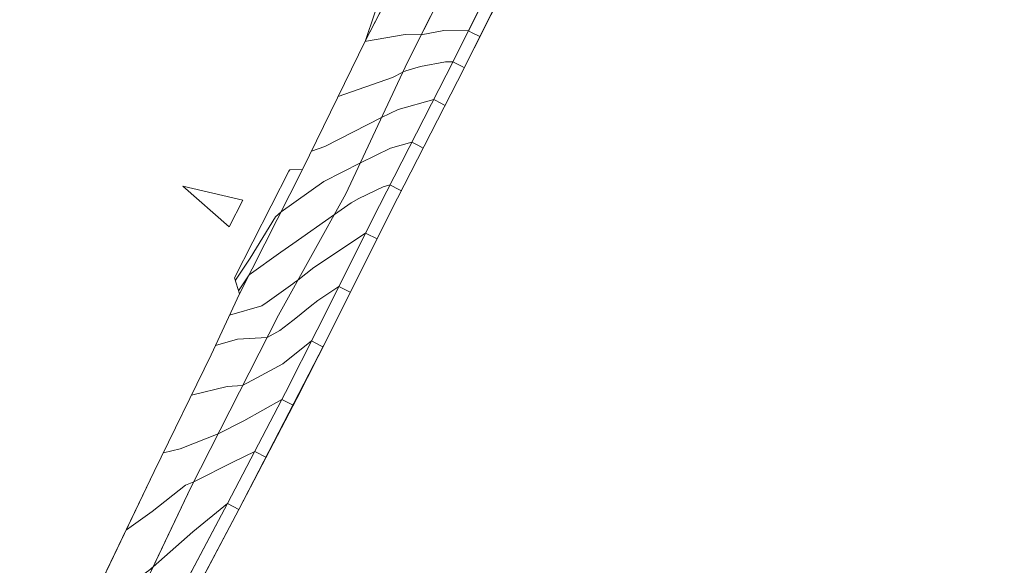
# Model space of a CAD drawing. Header units: metres. Extents: x 3490449 to 3490968, y 5754217 to 5754743.
# Tile 121 of 212: x 3490743 to 3490789, y 5754584 to 5754609. Entities that reach past the tile are written whole.
import ezdxf

# ---------------------------------------------------------------- set-up
doc = ezdxf.new("R2010")
doc.units = ezdxf.units.M
doc.header["$LTSCALE"] = 0.25
for name, color, linetype, lineweight, true_color in [('Kartierung-07$0$$BRUCH', 7, 'Continuous', 18, 0x82563a), ('Kartierung-07$0$$HOEHEN_Haupt', 7, 'Continuous', 18, 0x82563a), ('Kartierung-07$0$$HOEHEN_Mittel', 7, 'Continuous', 18, 0x82563a), ('Kartierung-07$0$B_Befestigt', 7, 'Continuous', 18, 0x82563a), ('Kartierung-07$0$B_Gelaendeknick', 7, 'Continuous', 18, 0x82563a), ('Kartierung-07$0$B_Zufahrt_Zugang', 7, 'Continuous', 18, 0x82563a), ('Kartierung-07$0$Hilfe_DGM', 7, 'Continuous', 18, 0x82563a)]:
    doc.layers.add(name, color=color, linetype=linetype, lineweight=lineweight, true_color=true_color)

# ---------------------------------------------------------------- blocks, each defined once
blk = doc.blocks.new('Kartierung-07$0$Zufahrt')
at = {"layer": 'Kartierung-07$0$B_Zufahrt_Zugang'}
for p, q in [((-0.7, -2.8), (0, 0)), ((0, 0), (0.7, -2.8)), ((-0.7, -2.8), (0.7, -2.8))]:
    blk.add_line(p, q, dxfattribs=at)

msp = doc.modelspace()

# ---------------------------------------------------------------- linework, layer by layer
at = {"layer": 'Kartierung-07$0$$BRUCH', "ltscale": 0.02}
for p, q in [((3490759.5, 5754608.504), (3490762.749, 5754614.795)), ((3490761.464, 5754607.485), (3490764.675, 5754613.886)), ((3490766.386, 5754613.066), (3490763.279, 5754606.877)), ((3490766.921, 5754612.794), (3490763.814, 5754606.605)), ((3490756.556, 5754602.47), (3490759.5, 5754608.504)), ((3490758.575, 5754601.323), (3490761.464, 5754607.485)), ((3490763.279, 5754606.877), (3490760.154, 5754600.788)), ((3490763.814, 5754606.605), (3490760.689, 5754600.517)), ((3490753.373, 5754597.399), (3490755.949, 5754602.454)), ((3490753.607, 5754596.644), (3490756.556, 5754602.47)), ((3490755.949, 5754602.454), (3490756.556, 5754602.47)), ((3490755.426, 5754595.654), (3490758.575, 5754601.323)), ((3490760.154, 5754600.788), (3490757.24, 5754594.968)), ((3490760.689, 5754600.517), (3490757.776, 5754594.698)), ((3490753.607, 5754596.644), (3490753.373, 5754597.399)), ((3490752.275, 5754593.798), (3490753.607, 5754596.644)), ((3490751.328, 5754587.586), (3490755.426, 5754595.654)), ((3490757.24, 5754594.968), (3490755.752, 5754592.026)), ((3490757.776, 5754594.698), (3490756.286, 5754591.752)), ((3490749.614, 5754588.334), (3490752.275, 5754593.798)), ((3490755.752, 5754592.026), (3490753.042, 5754586.84)), ((3490756.286, 5754591.752), (3490753.573, 5754586.561)), ((3490745.55, 5754579.872), (3490749.614, 5754588.334)), ((3490747.338, 5754579.222), (3490751.328, 5754587.586)), ((3490753.042, 5754586.84), (3490749.934, 5754580.974)), ((3490753.573, 5754586.561), (3490750.476, 5754580.715))]:
    msp.add_line(p, q, dxfattribs=at)
at = {"layer": 'Kartierung-07$0$$HOEHEN_Haupt', "ltscale": 0.02}
for points in [[(3490758.222, 5754605.885), (3490760.767, 5754606.773), (3490761.246, 5754607.019), (3490761.386, 5754607.087), (3490762.078, 5754607.279), (3490763.244, 5754607.506), (3490763.593, 5754607.503), (3490764.02, 5754607.286), (3490764.128, 5754607.231)], [(3490764.02, 5754607.286), (3490764.02, 5754607.286)], [(3490758.789, 5754596.721), (3490758.789, 5754596.721), (3490758.559, 5754596.837), (3490758.559, 5754596.837), (3490758.253, 5754596.991), (3490757.268, 5754596.341), (3490756.91, 5754596.052), (3490756.231, 5754595.504), (3490756.092, 5754595.402), (3490755.491, 5754594.925), (3490754.889, 5754594.598), (3490753.503, 5754594.521), (3490752.475, 5754594.225)]]:
    msp.add_lwpolyline(points, dxfattribs=at)
at = {"layer": 'Kartierung-07$0$$HOEHEN_Mittel', "ltscale": 0.02}
for points in [[(3490764.859, 5754608.687), (3490764.499, 5754608.87), (3490764.324, 5754608.959), (3490763.164, 5754608.968), (3490762.105, 5754608.762), (3490761.358, 5754608.784), (3490759.549, 5754608.479), (3490759.475, 5754608.453)], [(3490764.499, 5754608.87), (3490764.499, 5754608.87)], [(3490756.969, 5754603.317), (3490757.601, 5754603.538), (3490760.253, 5754604.902), (3490761.032, 5754605.277), (3490762.695, 5754605.739), (3490762.795, 5754605.688), (3490762.964, 5754605.603), (3490763.23, 5754605.467)], [(3490753.408, 5754597.286), (3490753.477, 5754597.388), (3490754.094, 5754598.31), (3490755.288, 5754600.246), (3490755.553, 5754600.489), (3490757.551, 5754601.905), (3490759.26, 5754602.784), (3490760.678, 5754603.467), (3490761.67, 5754603.743), (3490761.946, 5754603.603), (3490762.205, 5754603.471), (3490762.206, 5754603.471)], [(3490755.967, 5754602.454), (3490755.942, 5754602.432), (3490755.916, 5754602.389)], [(3490753.561, 5754596.792), (3490753.93, 5754597.342), (3490754.056, 5754597.531), (3490755.534, 5754598.595), (3490756.097, 5754598.992), (3490758.044, 5754600.368), (3490758.833, 5754600.911), (3490759.195, 5754601.113), (3490760.324, 5754601.657), (3490760.646, 5754601.746), (3490761.097, 5754601.518), (3490761.181, 5754601.475), (3490761.181, 5754601.476)], [(3490760.039, 5754599.219), (3490760.039, 5754599.218), (3490760.039, 5754599.218), (3490759.526, 5754599.478), (3490759.526, 5754599.478), (3490759.504, 5754599.489), (3490757.076, 5754597.886), (3490756.333, 5754597.287), (3490756.195, 5754597.189), (3490756.1, 5754597.121), (3490754.895, 5754596.264), (3490754.642, 5754596.081), (3490753.141, 5754595.648)], [(3490757.504, 5754594.172), (3490757.413, 5754594.219), (3490756.973, 5754594.441), (3490755.631, 5754593.375), (3490754.409, 5754592.71), (3490753.748, 5754592.35), (3490753.028, 5754592.311), (3490751.353, 5754591.905)], [(3490750.036, 5754589.2), (3490750.824, 5754589.391), (3490752.606, 5754590.103), (3490753.805, 5754590.703), (3490755.587, 5754591.709), (3490756.055, 5754591.469), (3490756.097, 5754591.447), (3490756.097, 5754591.447)], [(3490754.835, 5754589.004), (3490754.835, 5754589.004), (3490754.347, 5754589.258), (3490754.314, 5754589.275), (3490753.319, 5754588.784), (3490751.465, 5754587.856), (3490751.071, 5754587.698), (3490749.507, 5754586.461), (3490748.304, 5754585.607)], [(3490753.573, 5754586.562), (3490753.573, 5754586.561), (3490753.042, 5754586.84), (3490751.419, 5754585.504), (3490749.555, 5754583.869), (3490749.35, 5754583.707), (3490746.378, 5754581.596)]]:
    msp.add_lwpolyline(points, dxfattribs=at)
at = {"layer": 'Kartierung-07$0$B_Befestigt', "ltscale": 0.02, "elevation": 168.442}
msp.add_lwpolyline([(3490740.931, 5754572.492), (3490740.863, 5754572.349), (3490742.168, 5754571.433), (3490743.181, 5754573.075), (3490744.176, 5754575.688), (3490745.55, 5754579.872), (3490749.614, 5754588.334), (3490752.275, 5754593.798), (3490753.607, 5754596.644), (3490753.373, 5754597.399), (3490755.949, 5754602.454), (3490756.556, 5754602.47), (3490759.5, 5754608.504), (3490762.749, 5754614.795), (3490765.807, 5754620.71)], dxfattribs=at)
at = {"layer": 'Kartierung-07$0$B_Befestigt', "ltscale": 0.02}
for points in [[(3490770.842, 5754619), (3490769.535, 5754618.84), (3490768.97, 5754618.075), (3490766.386, 5754613.066), (3490763.279, 5754606.877), (3490760.154, 5754600.788), (3490757.24, 5754594.968), (3490755.752, 5754592.026), (3490753.042, 5754586.84), (3490749.934, 5754580.974), (3490748.913, 5754578.588), (3490747.695, 5754574.468), (3490747.054, 5754571.723), (3490746.876, 5754569.601), (3490747.404, 5754567.955)], [(3490770.515, 5754618.356), (3490769.864, 5754618.276), (3490769.481, 5754617.757), (3490766.921, 5754612.794), (3490763.814, 5754606.605), (3490760.689, 5754600.517), (3490757.776, 5754594.698), (3490756.286, 5754591.752), (3490753.573, 5754586.561), (3490750.476, 5754580.715), (3490749.478, 5754578.384), (3490748.275, 5754574.315), (3490747.648, 5754571.629), (3490747.484, 5754569.67), (3490748.085, 5754568.195)]]:
    msp.add_lwpolyline(points, dxfattribs=at)
at = {"layer": 'Kartierung-07$0$B_Gelaendeknick', "ltscale": 0.02}
for points, elevation in [([(3490744.975, 5754568.144), (3490746.061, 5754575.174), (3490747.338, 5754579.222), (3490751.328, 5754587.586), (3490755.426, 5754595.654), (3490758.575, 5754601.323), (3490761.464, 5754607.485), (3490764.675, 5754613.886), (3490767.229, 5754619.152)], 167.841), ([(3490753.607, 5754596.644), (3490756.556, 5754602.47)], 169.17)]:
    msp.add_lwpolyline(points, dxfattribs=dict(at, elevation=elevation))
at = {"layer": 'Kartierung-07$0$Hilfe_DGM', "ltscale": 0.02}
for points in [[(3490766.921, 5754612.794), (3490763.814, 5754606.605), (3490760.689, 5754600.517), (3490757.776, 5754594.698), (3490753.573, 5754586.561), (3490750.476, 5754580.715), (3490749.478, 5754578.384), (3490748.275, 5754574.315), (3490750.638, 5754572.12), (3490752.471, 5754569.39), (3490753.405, 5754568.382), (3490755.436, 5754568.025), (3490763.036, 5754564.429), (3490763.31, 5754564.306), (3490764.243, 5754563.644), (3490765.35, 5754563.088), (3490765.614, 5754563.22), (3490772.577, 5754560.505), (3490779.083, 5754557.767), (3490786.254, 5754554.191), (3490794.304, 5754553.776)], [(3490714.596, 5754596.574), (3490725.394, 5754587.441), (3490725.487, 5754587.324), (3490728.669, 5754584.169), (3490728.874, 5754584.145), (3490729.003, 5754584.069), (3490729.686, 5754584.32), (3490729.637, 5754582.577), (3490734.284, 5754579.562), (3490739.725, 5754576.525), (3490740.752, 5754577.429), (3490742.773, 5754576.315), (3490742.906, 5754576.245), (3490744.176, 5754575.688), (3490745.55, 5754579.872), (3490749.614, 5754588.334), (3490752.275, 5754593.798), (3490753.607, 5754596.644), (3490753.373, 5754597.399), (3490755.949, 5754602.454), (3490756.556, 5754602.47), (3490759.5, 5754608.504), (3490760.763, 5754612.258)]]:
    msp.add_lwpolyline(points, dxfattribs=at)

# ---------------------------------------------------------------- block references
at = {"layer": 'Kartierung-07$0$B_Zufahrt_Zugang', "ltscale": 0.02, "rotation": 62.86165043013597}
msp.add_blockref('Kartierung-07$0$Zufahrt', (3490750.951, 5754601.681), dxfattribs=at)

doc.saveas('drawing.dxf')
